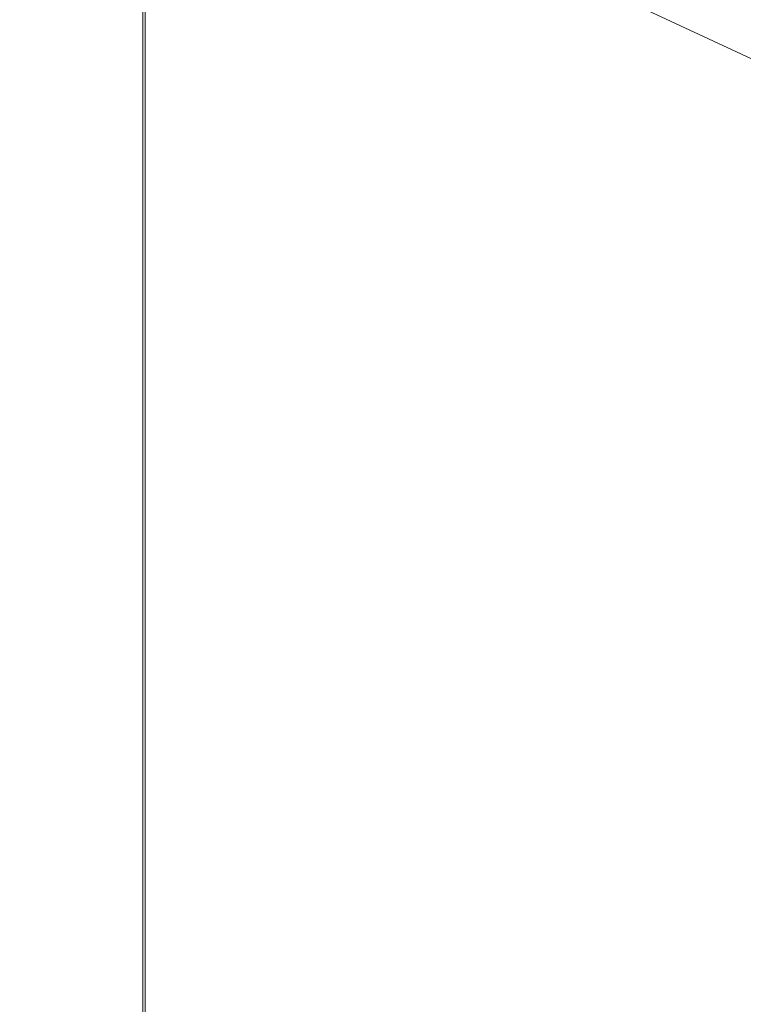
# Model space of a CAD drawing. Header units: inches. Extents: x -490 to -273, y -225 to 16.
# Tile 6 of 67: x -429.37 to -423.58, y -7.32 to 0.55. Entities that reach past the tile are written whole.
import ezdxf

# ---------------------------------------------------------------- set-up
doc = ezdxf.new("R2010")
doc.units = ezdxf.units.IN
doc.header["$LTSCALE"] = 32
doc.header["$MEASUREMENT"] = 0
doc.linetypes.add('Dash Style-1', pattern=[0.083328, 0.041656, -0.041672])
for name, color, linetype, lineweight in [('DashLine', 7, 'Dash Style-1', 13), ('Drawing', 7, 'Continuous', 18), ('None', 7, 'Continuous', 18), ('SolidLine', 7, 'Continuous', 15)]:
    doc.layers.add(name, color=color, linetype=linetype, lineweight=lineweight)

# ---------------------------------------------------------------- blocks, each defined once
blk = doc.blocks.new('Group-12')
at = {"layer": 'DashLine'}
blk.add_line((0.1181102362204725, -12.00787401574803), (15.21134621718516, -19.04596554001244), dxfattribs=at)
blk = doc.blocks.new('Group-13')
at = {"layer": 'None'}
blk.add_blockref('Group-12', (0, 0), dxfattribs=at)
blk = doc.blocks.new('SL Utility Cabinet (2D)')
at = {"layer": 'None'}
blk.add_blockref('Group-13', (0, 0), dxfattribs=at)
at = {"layer": 'Drawing', "color": 0, "flags": 1}
for tag in ['Tag', 'Catalog', 'Option1', 'Option2', 'Option3', 'Option4', 'Option5', 'Option6', 'Option7', 'Option8', 'Option9', 'Option10', 'Option11', 'Option12', 'Custom', 'FinishGroup', 'Discount', 'Item2', 'Item3', 'Item6', 'Item9', 'Item10', 'Item12', 'Item13', 'Item16', 'Item19', 'Item20', 'Item21', 'Item22', 'Item23', 'Item24', 'Item25', 'Item8', 'Item18', 'Item1', 'Item4', 'Item5', 'Item7', 'Item11', 'Item14', 'Item15', 'Item17']:
    blk.add_attdef(tag, (-70.02492789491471, 10.90788591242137), '', height=0.007086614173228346, dxfattribs=at)
blk = doc.blocks.new('Group-24')
at = {"layer": 'SolidLine', "flags": 128}
blk.add_lwpolyline([(-82.8740157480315, -30), (-82.8740157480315, -2.559055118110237), (-82.85433070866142, -2.559055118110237), (-82.85433070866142, -30)], close=True, dxfattribs=at)
blk = doc.blocks.new('Group-26')
at = {"layer": 'None'}
blk.add_blockref('Group-24', (0, 0), dxfattribs=at)
blk = doc.blocks.new('Group-67')
at = {"layer": 'None'}
blk.add_blockref('Group-26', (0, 0), dxfattribs=at)
blk = doc.blocks.new('SL L Desk (2D)')
at = {"layer": 'None'}
blk.add_blockref('Group-67', (0, 0), dxfattribs=at)
at = {"layer": 'Drawing', "color": 0, "flags": 1}
for tag in ['Tag', 'Catalog', 'Option1', 'Option2', 'Option3', 'Option4', 'Option5', 'Option6', 'Option7', 'Option8', 'Option9', 'Option10', 'Option11', 'Option12', 'Custom', 'FinishGroup', 'Discount', 'Item2', 'Item3', 'Item6', 'Item9', 'Item10', 'Item12', 'Item13', 'Item16', 'Item19', 'Item20', 'Item21', 'Item22', 'Item23', 'Item24', 'Item25', 'Item8', 'Item18', 'Item1', 'Item4', 'Item5', 'Item7', 'Item11', 'Item14', 'Item15', 'Item17']:
    blk.add_attdef(tag, (-68.92256569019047, -44.61320366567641), '', height=0.007086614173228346, dxfattribs=at)

msp = doc.modelspace()

# ---------------------------------------------------------------- block references
at = {"layer": 'Drawing'}
msp.add_blockref('SL Utility Cabinet (2D)', (-429.4842519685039, 14.9763779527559), dxfattribs=at)

# ---------------------------------------------------------------- next in the draw order: block references
msp.add_blockref('SL L Desk (2D)', (-345.5078740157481, 14.9763779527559), dxfattribs=at)

doc.saveas('drawing.dxf')
